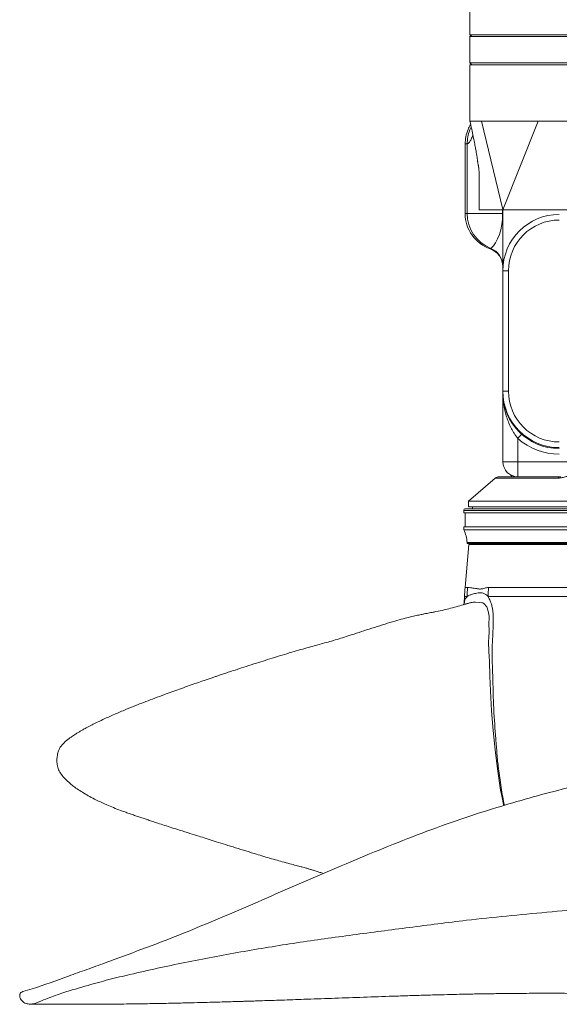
# Model space of a CAD drawing. Header units: millimetres. Extents: x 647 to 1402, y 1107 to 2598.
# Tile 1 of 11: x 647 to 934, y 1109 to 1634. Entities that reach past the tile are written whole.
import ezdxf

# ---------------------------------------------------------------- set-up
doc = ezdxf.new("R2010")
doc.units = ezdxf.units.MM

msp = doc.modelspace()

# ---------------------------------------------------------------- linework, layer by layer
at = {"color": 7, "linetype": 'Continuous', "lineweight": 15}
for p, q in [((886.59, 1644.37), (886.59, 1626.09)), ((887.59, 1626.09), (886.59, 1625.09)), ((1017.46, 1626.09), (886.59, 1626.09)), ((886.59, 1625.09), (886.59, 1611.04)), ((1017.46, 1625.09), (886.59, 1625.09)), ((886.59, 1611.04), (887.59, 1610.04)), ((886.59, 1611.04), (1017.46, 1611.04)), ((886.59, 1610.04), (886.59, 1579.95)), ((1017.46, 1610.04), (886.59, 1610.04)), ((892.78, 1579.95), (904.11, 1532.94)), ((922.92, 1579.95), (904.14, 1532.81)), ((884.08, 1567.92), (884.08, 1530.8)), ((885.16, 1567.92), (885.16, 1530.8)), ((891.59, 1532.81), (891.59, 1547.84)), ((884.08, 1530.8), (885.16, 1530.8)), ((885.16, 1530.8), (904.01, 1530.8)), ((891.59, 1532.81), (904.01, 1532.81)), ((904.01, 1530.8), (904.01, 1532.81)), ((904.14, 1530.8), (904.01, 1530.8)), ((904.14, 1532.81), (917.65, 1532.81)), ((904.14, 1532.81), (904.14, 1500.21)), ((952.03, 1532.81), (917.65, 1532.81)), ((897.45, 1511.89), (897.46, 1511.9)), ((904.14, 1500.21), (907.15, 1500.21)), ((904.14, 1436.02), (904.14, 1500.21)), ((907.15, 1500.21), (907.15, 1436.02)), ((904.14, 1436.02), (907.15, 1436.02)), ((904.14, 1436.02), (904.14, 1435.52)), ((904.14, 1398.41), (904.14, 1435.52)), ((912.16, 1410.85), (912.16, 1398.41)), ((904.14, 1398.41), (912.16, 1398.41)), ((912.16, 1390.38), (912.16, 1398.41)), ((900.12, 1389.65), (885.89, 1377.35)), ((902.09, 1390.38), (912.16, 1390.38)), ((927.93, 1390.38), (912.16, 1390.38)), ((927.93, 1390.38), (935, 1390.38)), ((885.89, 1377.35), (885.89, 1374.34)), ((1163.11, 1377.35), (885.89, 1377.35)), ((883.33, 1372.38), (883.33, 1371.18)), ((1165.67, 1371.18), (883.33, 1371.18)), ((884.13, 1371.18), (884.13, 1363.65)), ((1164.67, 1373.38), (884.33, 1373.38)), ((1163.11, 1374.34), (885.89, 1374.34)), ((887.89, 1374.34), (887.89, 1373.38)), ((883.33, 1363.65), (883.33, 1362.15)), ((1165.67, 1363.65), (883.33, 1363.65)), ((1165.67, 1362.15), (883.33, 1362.15)), ((885.08, 1355.33), (885.08, 1354.83)), ((1163.92, 1355.33), (885.08, 1355.33)), ((1163.92, 1354.83), (885.08, 1354.83)), ((911.28, 1354.83), (911.3, 1354.28)), ((928.52, 1354.28), (928.5, 1354.83)), ((930.05, 1354.83), (930.06, 1354.28)), ((886.09, 1354.28), (884, 1331.35)), ((1162.91, 1354.28), (886.09, 1354.28)), ((883.71, 1326.48), (883.62, 1323.1)), ((883.65, 1323.1), (883.65, 1323.14))]:
    msp.add_line(p, q, dxfattribs=at)
at = {"color": 8, "linetype": 'Continuous', "lineweight": 15}
for p, q in [((897.46, 1511.9), (897.73, 1512.13)), ((912.16, 1398.41), (954.74, 1398.41)), ((933.56, 1389.65), (900.12, 1389.65)), ((1165.67, 1372.38), (883.33, 1372.38)), ((884, 1331.35), (885.37, 1331.35)), ((896.52, 1331.35), (1165, 1331.35)), ((885.08, 1326.48), (883.71, 1326.48)), ((1165.29, 1326.48), (896.26, 1326.48))]:
    msp.add_line(p, q, dxfattribs=at)
at = {"color": 7, "linetype": 'Continuous', "lineweight": 15, "flags": 128}
msp.add_lwpolyline([(914.17, 1413.09), (914.13, 1413.05), (914.02, 1412.92), (913.83, 1412.71), (913.58, 1412.43), (913.28, 1412.09), (912.93, 1411.71), (912.56, 1411.29), (912.16, 1410.85)], dxfattribs=at)
at = {"color": 8, "linetype": 'Continuous', "lineweight": 15, "flags": 128}
msp.add_lwpolyline([(904.6, 1215.09), (904.5, 1215.63), (903.71, 1219.41), (902.97, 1223.21), (901.24, 1234.64), (900.12, 1244.79), (899.07, 1255.09), (898.11, 1265.59), (897.49, 1276.18), (897.21, 1284.07), (896.95, 1292.05), (896.86, 1294.62), (896.71, 1297.19), (896.56, 1302.33), (896.71, 1304.9), (896.78, 1307.47), (896.77, 1312.66), (896.8, 1314.39), (896.78, 1316.13), (896.39, 1318.82), (895.54, 1321.05), (894.03, 1322.88), (893.51, 1323.12), (892.93, 1323.24), (891.86, 1323.43), (889.5, 1323.57), (889.5, 1323.57), (889.5, 1323.57)], dxfattribs=at)
at = {"color": 7, "linetype": 'Continuous', "lineweight": 15}
for centre, radius, start, end in [((904.14, 1530.8), 20.06, 180, 250.5288), ((905.22, 1530.74), 20.06, 179.8151, 248.0658), ((934.23, 1500.21), 30.09, 90, 180), ((934.23, 1500.21), 27.08, 90, 180), ((894.13, 1502.79), 10.01, 0.0298, 68.9209), ((894.11, 1502.44), 10.03, 0.0036, 70.4713), ((934.23, 1436.02), 30.09, 180, 270), ((934.23, 1435.52), 30.09, 180, 270), ((934.23, 1436.02), 27.08, 180, 270), ((934.23, 1435.52), 33.1, 228.1897, 270), ((912.16, 1398.41), 8.02, 180, 270), ((902.09, 1387.38), 3.01, 90, 130.8417), ((935.07, 1388.48), 1.9, 91.8984, 142.0748), ((884.33, 1372.38), 1, 90, 180), ((867.06, 1354.33), 18.05, 3.1848, 25.6793), ((962.91, 1324.17), 79.24, 174.8022, 178.3259), ((965.07, 1324.17), 80.02, 174.853, 178.3422), ((983.13, 1324.17), 86.9, 175.2636, 178.4755)]:
    msp.add_arc(centre, radius, start, end, dxfattribs=at)
msp.add_ellipse((894.11, 1530.8), major_axis=(0, 20.06), ratio=0.493647, start_param=3.515769, end_param=4.712389, dxfattribs=at)
for points, knots in [([(887, 1578.11), (886.51, 1577.28), (885.32, 1575.28), (884.32, 1571.77), (884.16, 1569.18), (884.09, 1567.92)], [0, 0, 0, 0, 0.265977, 0.643252, 1, 1, 1, 1]), ([(886.59, 1579.95), (886.91, 1578.52), (887.52, 1575.82), (888.33, 1572.05), (889, 1568.79), (889.52, 1566.04), (889.92, 1563.8), (890.19, 1562.15), (890.38, 1560.99), (890.54, 1559.93), (890.68, 1558.93), (890.82, 1557.96), (890.91, 1557.37), (890.99, 1556.84), (891.06, 1556.47), (891.11, 1556.18), (891.17, 1555.89), (891.2, 1555.68), (891.24, 1555.46), (891.29, 1555.14), (891.34, 1554.73), (891.4, 1554.26), (891.47, 1553.53), (891.53, 1552.62), (891.57, 1551.51), (891.59, 1550.32), (891.59, 1549.06), (891.59, 1548.25), (891.59, 1547.84)], [0, 0, 0, 0, 0.105391, 0.198607, 0.279407, 0.347616, 0.403131, 0.445903, 0.469855, 0.489734, 0.520499, 0.532379, 0.542984, 0.553554, 0.565341, 0.57667, 0.581316, 0.585503, 0.589483, 0.59355, 0.602938, 0.615217, 0.63107, 0.674523, 0.73426, 0.810213, 0.901875, 1, 1, 1, 1]), ([(892.78, 1579.95), (892.06, 1579.95), (890.64, 1579.95), (888.79, 1579.95), (887.37, 1579.95), (886.61, 1579.95), (886.67, 1579.95), (886.69, 1579.95)], [0, 0, 0, 0, 0.186164, 0.372328, 0.630476, 0.888624, 1, 1, 1, 1]), ([(1017.46, 1579.95), (1016.28, 1579.95), (1011.58, 1579.95), (1003.41, 1579.95), (993.01, 1579.95), (982.81, 1579.95), (972.84, 1579.95), (963.19, 1579.95), (953.89, 1579.95), (945, 1579.95), (936.89, 1579.95), (929.48, 1579.95), (925.1, 1579.95), (922.92, 1579.95)], [0, 0, 0, 0, 0.032943, 0.131678, 0.230413, 0.329148, 0.427883, 0.526618, 0.625353, 0.724088, 0.822823, 0.911412, 1, 1, 1, 1]), ([(912.16, 1410.85), (911.43, 1411.76), (910.75, 1412.69), (909.83, 1414.15), (909.53, 1414.64), (908.96, 1415.63), (908.7, 1416.13), (907.93, 1417.64), (907.48, 1418.66), (906.87, 1420.2), (906.68, 1420.72), (906.32, 1421.76), (906.15, 1422.28), (905.35, 1424.9), (904.9, 1427.01), (904.44, 1430.18), (904.33, 1431.24), (904.18, 1433.38), (904.14, 1434.45), (904.14, 1435.52)], [0, 0, 0, 0, 0.125, 0.125, 0.1875, 0.1875, 0.25, 0.25, 0.375, 0.375, 0.4375, 0.4375, 0.5, 0.5, 0.75, 0.75, 0.875, 0.875, 1, 1, 1, 1]), ([(908.16, 1391.42), (908.16, 1391.41), (908.19, 1391.4), (908.29, 1391.32), (908.56, 1391.08), (908.88, 1390.77), (909.07, 1390.51), (909.17, 1390.38)], [0, 0, 0, 0, 0.067357, 0.453575, 0.668101, 0.832019, 1, 1, 1, 1]), ([(949.98, 1395.46), (949.27, 1395.09), (948.57, 1394.73), (947.16, 1394.05), (946.45, 1393.73), (944.33, 1392.78), (942.91, 1392.2), (940.79, 1391.41), (940.08, 1391.16), (938.69, 1390.71), (938, 1390.5), (936.65, 1390.13), (935.98, 1389.96), (935.03, 1389.79), (934.72, 1389.74), (934.13, 1389.67), (933.84, 1389.65), (933.56, 1389.65)], [0, 0, 0, 0, 0.125, 0.125, 0.25, 0.25, 0.5, 0.5, 0.625, 0.625, 0.75, 0.75, 0.875, 0.875, 0.9375, 0.9375, 1, 1, 1, 1]), ([(896.26, 1326.48), (896.02, 1326.76), (895.54, 1327.32), (894.49, 1328.04), (893.17, 1328.52), (891.67, 1328.63), (889.81, 1328.3), (887.95, 1327.82), (886.23, 1327.26), (885.47, 1326.74), (885.08, 1326.48)], [0, 0, 0, 0, 0.048783, 0.098509, 0.206002, 0.313642, 0.421397, 0.638951, 0.819201, 1, 1, 1, 1]), ([(885.37, 1331.35), (885.84, 1331.35), (886.42, 1331.29), (887.46, 1331.17), (887.84, 1331.12), (888.64, 1331.01), (889.08, 1330.96), (889.76, 1330.85), (890, 1330.81), (890.48, 1330.72), (890.73, 1330.67), (891.25, 1330.59), (891.51, 1330.55), (892.06, 1330.52), (892.34, 1330.53), (892.93, 1330.59), (893.23, 1330.64), (893.85, 1330.79), (894.17, 1330.88), (894.82, 1331.06), (895.15, 1331.16), (895.83, 1331.3), (896.17, 1331.35), (896.52, 1331.35)], [0, 0, 0, 0, 0.25, 0.25, 0.375, 0.375, 0.5, 0.5, 0.5625, 0.5625, 0.625, 0.625, 0.6875, 0.6875, 0.75, 0.75, 0.8125, 0.8125, 0.875, 0.875, 0.9375, 0.9375, 1, 1, 1, 1]), ([(883.61, 1323.15), (883.61, 1323.17), (883.61, 1323.25), (883.61, 1323.1), (883.49, 1322.72), (883.23, 1322.3), (883.14, 1322.21), (883.11, 1322.19)], [0, 0, 0, 0, 0.042483, 0.313173, 0.588973, 0.896385, 1, 1, 1, 1]), ([(884.64, 1322.63), (884.45, 1322.58), (882.83, 1322.11), (880.42, 1321.41), (876.46, 1320.31), (872.69, 1319.36), (869.29, 1318.63), (866.68, 1318.13), (865.09, 1317.82), (863.68, 1317.55), (862.21, 1317.26), (860.3, 1316.88), (857.84, 1316.36), (854.67, 1315.63), (850.86, 1314.65), (846.33, 1313.39), (841.2, 1311.83), (835.7, 1310.08), (830.24, 1308.28), (825.23, 1306.63), (820.81, 1305.22), (816.76, 1303.97), (812.89, 1302.82), (809.1, 1301.75), (805.37, 1300.72), (801.53, 1299.67), (797.32, 1298.48), (792.69, 1297.13), (787.68, 1295.64), (782.58, 1294.08), (777.6, 1292.53), (772.52, 1290.93), (767.52, 1289.33), (762.74, 1287.77), (758.91, 1286.5), (755.94, 1285.51), (753.73, 1284.77), (751.84, 1284.14), (750.05, 1283.53), (748.15, 1282.88), (746.02, 1282.15), (743.28, 1281.21), (739.9, 1280.03), (735.96, 1278.65), (731.88, 1277.2), (727.81, 1275.73), (723.39, 1274.11), (718.72, 1272.37), (713.96, 1270.56), (709.04, 1268.64), (703.71, 1266.49), (697.84, 1264.03), (692.56, 1261.68), (687.52, 1259.31), (683.7, 1257.37), (680.84, 1255.81), (679.22, 1254.89), (677.77, 1254.03), (676.5, 1253.25), (675.36, 1252.51), (674.27, 1251.76), (673.09, 1250.91), (671.78, 1249.9), (670.42, 1248.72), (669.2, 1247.41), (668.06, 1245.94), (667.24, 1244.31), (666.92, 1242.57), (666.59, 1240.72), (666.32, 1238.58), (666.84, 1236.19), (667.5, 1233.54), (669.3, 1231.1), (671.55, 1228.58), (673.94, 1226.56), (675.89, 1224.89), (678.57, 1223.11), (681.8, 1221.15), (684.71, 1219.44), (688.6, 1217.5), (692.89, 1215.61), (696.62, 1213.94), (699.47, 1212.84), (701.52, 1212.08), (702.91, 1211.58), (704.49, 1211.02), (706.13, 1210.45), (707.29, 1210.05), (708.91, 1209.49), (710.67, 1208.88), (712.92, 1208.12), (715.2, 1207.35), (717.66, 1206.54), (720.58, 1205.59), (723.99, 1204.48), (727.87, 1203.24), (732.4, 1201.8), (737.18, 1200.33), (741.92, 1198.84), (746.05, 1197.51), (750.35, 1196.13), (755.13, 1194.62), (760.24, 1193.06), (764.8, 1191.63), (768.35, 1190.52), (771.3, 1189.59), (774.86, 1188.51), (778.87, 1187.34), (782.73, 1186.23), (786.68, 1185.12), (790.38, 1184.11), (793.86, 1183.2), (796.23, 1182.59), (797.9, 1182.15), (799.04, 1181.83), (800.44, 1181.42), (802.03, 1180.94), (803.71, 1180.41), (805.56, 1179.82), (807.21, 1179.29), (808.15, 1178.97), (808.43, 1178.88)], [0, 0, 0, 0, 0.00119, 0.010046, 0.019216, 0.026677, 0.035567, 0.039689, 0.042357, 0.044679, 0.047292, 0.050243, 0.05474, 0.060162, 0.066795, 0.074722, 0.084077, 0.094305, 0.104741, 0.114286, 0.12237, 0.129754, 0.137512, 0.145053, 0.152741, 0.161024, 0.170411, 0.181458, 0.193805, 0.207054, 0.220123, 0.232579, 0.247708, 0.261257, 0.273025, 0.280734, 0.287261, 0.292567, 0.297486, 0.303146, 0.309565, 0.316756, 0.328146, 0.340921, 0.354155, 0.367697, 0.38142, 0.399312, 0.416749, 0.433451, 0.455298, 0.479951, 0.50726, 0.527394, 0.554142, 0.562955, 0.57072, 0.578164, 0.585394, 0.590926, 0.596828, 0.604025, 0.612506, 0.622438, 0.633193, 0.643202, 0.652336, 0.660582, 0.668086, 0.675605, 0.687909, 0.700465, 0.712678, 0.724512, 0.736428, 0.745063, 0.753421, 0.761757, 0.77041, 0.779708, 0.789067, 0.797027, 0.805127, 0.807455, 0.809852, 0.813891, 0.815634, 0.817317, 0.819053, 0.823213, 0.827237, 0.831054, 0.835462, 0.840321, 0.846756, 0.853913, 0.86132, 0.871281, 0.879966, 0.887431, 0.895117, 0.903467, 0.912367, 0.920993, 0.924706, 0.928423, 0.934205, 0.940426, 0.946641, 0.952106, 0.958235, 0.96315, 0.967199, 0.969079, 0.972517, 0.977187, 0.981874, 0.987196, 0.992941, 0.997908, 1, 1, 1, 1]), ([(647.96, 1111.02), (647.67, 1111.32), (647.21, 1111.82), (646.72, 1112.77), (646.68, 1113.66), (646.75, 1114.44), (646.99, 1114.98), (647.52, 1115.53), (649.65, 1116.4), (658.19, 1118.64), (669.4, 1123.14), (682.44, 1127.6), (695.44, 1132.41), (711.8, 1138.43), (731.52, 1145.94), (751.17, 1154.08), (770.86, 1162.53), (790.63, 1171.17), (810.52, 1179.84), (830.6, 1188.29), (850.86, 1196.53), (871.38, 1204.33), (890.95, 1210.98), (909.48, 1216.65), (926.88, 1221.57), (944.45, 1225.96), (962.18, 1229.74), (979.98, 1232.76), (997.8, 1235.04), (1013.72, 1236.3), (1027.75, 1236.68), (1039.87, 1236.4), (1050.9, 1235.5), (1060.79, 1234.05), (1069.6, 1232.22), (1078.35, 1229.91), (1085.58, 1227.3), (1091.16, 1224.46), (1094.83, 1222.04), (1097.39, 1219.83), (1099.14, 1218.28), (1100.71, 1216.52), (1102.07, 1213.85), (1103.19, 1210.81), (1103.92, 1207.97), (1104.45, 1205.39), (1104.08, 1202.73), (1103.22, 1199.76), (1102.61, 1196.89), (1101.47, 1194.43), (1100.06, 1192.26), (1097.99, 1189.88), (1094.97, 1187.23), (1091.36, 1184.79), (1085.82, 1181.79), (1078.09, 1178.52), (1068.08, 1175.5), (1057.44, 1173.14), (1044.83, 1170.9), (1030.27, 1168.76), (1008.51, 1166.2), (981.47, 1163.4), (952.76, 1160.6), (927.65, 1158.21), (906.14, 1156.2), (881.66, 1153.64), (854.34, 1150.08), (824.13, 1146.12), (794.13, 1142.03), (769.32, 1137.91), (749.57, 1134.34), (734.74, 1131.43), (720.03, 1128.34), (706.52, 1125.3), (694.19, 1122.34), (682.27, 1118.99), (671.42, 1115.84), (662.79, 1112.83), (657.88, 1110.81), (654.77, 1109.48), (652.39, 1109.13), (650.39, 1109.36), (648.87, 1109.98), (648.25, 1110.69), (647.96, 1111.02)], [0, 0, 0, 0, 0.001306, 0.002133, 0.003228, 0.003917, 0.004465, 0.005013, 0.006288, 0.011873, 0.03419, 0.045347, 0.056504, 0.078821, 0.101137, 0.123463, 0.145791, 0.168169, 0.190547, 0.212905, 0.235274, 0.257633, 0.279979, 0.29823, 0.316501, 0.334771, 0.353024, 0.37126, 0.389212, 0.407159, 0.419324, 0.431495, 0.443652, 0.452632, 0.461613, 0.470765, 0.479905, 0.484737, 0.489629, 0.49314, 0.494921, 0.496691, 0.500216, 0.503839, 0.506447, 0.509076, 0.511706, 0.514415, 0.518417, 0.520482, 0.52255, 0.526214, 0.529954, 0.534639, 0.53933, 0.548955, 0.559882, 0.570834, 0.581786, 0.598474, 0.615166, 0.647766, 0.680367, 0.702213, 0.724062, 0.745907, 0.777086, 0.808267, 0.839607, 0.870948, 0.886877, 0.902807, 0.918764, 0.93472, 0.947122, 0.959533, 0.9747, 0.983791, 0.989251, 0.991982, 0.994787, 0.997073, 0.998611, 1, 1, 1, 1]), ([(652.21, 1109.24), (654.53, 1109.22), (661.93, 1109.14), (673.87, 1109.1), (687.71, 1109.13), (700.37, 1109.23), (711.85, 1109.38), (722.17, 1109.56), (731.33, 1109.75), (739.33, 1109.94), (746.18, 1110.12), (751.89, 1110.28), (756.47, 1110.41), (759.86, 1110.51), (762.23, 1110.58), (764.03, 1110.63), (765.8, 1110.69), (767.89, 1110.75), (770.32, 1110.83), (773.08, 1110.92), (776.64, 1111.03), (781.09, 1111.18), (786.46, 1111.36), (792.21, 1111.56), (801.08, 1111.87), (813.09, 1112.3), (828.28, 1112.84), (841.15, 1113.29), (851.65, 1113.63), (859.65, 1113.88), (867.37, 1114.1), (874.46, 1114.29), (880.69, 1114.44), (885.75, 1114.55), (889.76, 1114.62), (892.87, 1114.68), (895.48, 1114.72), (897.63, 1114.76), (899.54, 1114.78), (901.75, 1114.81), (904.6, 1114.85), (908.19, 1114.89), (912.34, 1114.93), (917, 1114.96), (923.68, 1114.99), (932.17, 1114.99), (942.91, 1114.94), (954.23, 1114.81), (966.02, 1114.58), (978.57, 1114.24), (991.42, 1113.76), (1004.1, 1113.13), (1013.55, 1112.53), (1020.38, 1112.02), (1025.06, 1111.64), (1029.44, 1111.26), (1033.43, 1110.86), (1036.79, 1110.51), (1039.56, 1110.22), (1041.84, 1109.98), (1043.9, 1109.79), (1045.76, 1109.62), (1047.48, 1109.49), (1049.32, 1109.37), (1051.45, 1109.27), (1053.6, 1109.2), (1055.8, 1109.17), (1057.97, 1109.18), (1060.24, 1109.25), (1062.41, 1109.37), (1064.32, 1109.51), (1065.99, 1109.66), (1067.41, 1109.81), (1068.63, 1109.96), (1069.59, 1110.09), (1070.42, 1110.21), (1071, 1110.31), (1071.57, 1110.4), (1072.11, 1110.51), (1072.59, 1110.63), (1072.97, 1110.77), (1073.22, 1110.91), (1073.24, 1111.01), (1073.24, 1111.06)], [0, 0, 0, 0, 0.01034, 0.032946, 0.053957, 0.073368, 0.091158, 0.107291, 0.121724, 0.134426, 0.145375, 0.154552, 0.161944, 0.167541, 0.171047, 0.173475, 0.17632, 0.179728, 0.183699, 0.188236, 0.193338, 0.201281, 0.210301, 0.220091, 0.23015, 0.255149, 0.281618, 0.30954, 0.324039, 0.338893, 0.353812, 0.367377, 0.379394, 0.389866, 0.39701, 0.403203, 0.408444, 0.412734, 0.416205, 0.420112, 0.426296, 0.433744, 0.442454, 0.452425, 0.463401, 0.485606, 0.508535, 0.536772, 0.566032, 0.596313, 0.635298, 0.673848, 0.711966, 0.72979, 0.74752, 0.765157, 0.782387, 0.798378, 0.810186, 0.82119, 0.83139, 0.840789, 0.84939, 0.85822, 0.868081, 0.879011, 0.887537, 0.896886, 0.907069, 0.916794, 0.925218, 0.932317, 0.93872, 0.944471, 0.94956, 0.95265, 0.956569, 0.961499, 0.967461, 0.974468, 0.982523, 0.99161, 1, 1, 1, 1])]:
    msp.add_open_spline(points, degree=3, knots=knots, dxfattribs=at)
at = {"color": 8, "linetype": 'Continuous', "lineweight": 15}
for points, knots in [([(885.16, 1567.92), (885.23, 1569.13), (885.38, 1571.65), (886.16, 1574.66), (887.04, 1576.28), (887.3, 1576.76)], [0, 0, 0, 0, 0.398522, 0.820915, 1, 1, 1, 1]), ([(888.22, 1572.56), (888.13, 1572.35), (887.73, 1571.42), (887.03, 1569.89), (886.1, 1568.29), (885.47, 1568.04), (885.16, 1567.92)], [0, 0, 0, 0, 0.091409, 0.401856, 0.704754, 1, 1, 1, 1]), ([(885.16, 1567.92), (884.73, 1567.92), (884.08, 1567.92), (884.18, 1567.92), (884.2, 1567.92)], [0, 0, 0, 0, 0.677719, 1, 1, 1, 1]), ([(883.65, 1323.14), (883.7, 1323.74), (883.8, 1325.06), (884.63, 1325.98), (885.08, 1326.48)], [0, 0, 0, 0, 0.451716, 1, 1, 1, 1]), ([(889.5, 1323.57), (889.5, 1323.57), (888.7, 1323.57), (887.26, 1323.32), (885.7, 1322.92), (884.97, 1322.69), (884.65, 1322.6)], [0, 0, 0, 0, 0.0000045, 0.3582744, 0.7204704, 1, 1, 1, 1]), ([(896.26, 1326.48), (896.66, 1325.77), (897.33, 1324.6), (898.09, 1322.43), (898.58, 1320.42), (898.91, 1318.25), (899.07, 1316.05), (899.07, 1313.8), (898.95, 1310.8), (898.85, 1307.21), (898.66, 1303.01), (898.29, 1297.65), (898.53, 1290.82), (898.81, 1282.64), (899.01, 1274.55), (899.34, 1263.83), (900.22, 1253.15), (900.99, 1242.72), (901.85, 1234.14), (902.91, 1226.46), (904.03, 1219.88), (904.67, 1216.7), (904.97, 1215.2)], [0, 0, 0, 0, 0.031965, 0.052227, 0.073123, 0.091867, 0.111162, 0.130299, 0.149485, 0.188032, 0.222519, 0.257147, 0.327167, 0.39713, 0.467571, 0.538053, 0.678241, 0.748767, 0.819312, 0.911989, 0.958406, 1, 1, 1, 1])]:
    msp.add_open_spline(points, degree=3, knots=knots, dxfattribs=at)
at = {"color": 7, "linetype": 'Continuous', "lineweight": 15}
for points in [[(922.92, 1579.95), (919.48, 1579.95), (913.02, 1579.95), (904.69, 1579.95), (897.83, 1579.95), (894.28, 1579.95), (892.78, 1579.95)], [(904.01, 1532.81), (904.06, 1532.81), (904.09, 1532.86), (904.11, 1532.94)]]:
    msp.add_open_spline(points, degree=3, dxfattribs=at)

doc.saveas('drawing.dxf')
